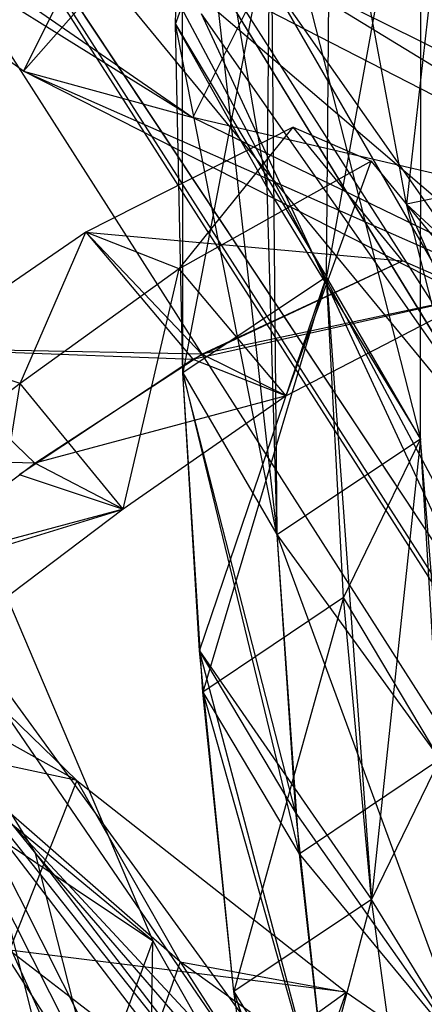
# Model space of a CAD drawing. Extents: x 5.4 to 34.8, y -14.7 to 14.7.
# Tile 15 of 251: x 8.923 to 9.565, y -8.42 to -6.858. Entities that reach past the tile are written whole.
import ezdxf

# ---------------------------------------------------------------- set-up
doc = ezdxf.new("R2010")
doc.units = 0
doc.header["$LTSCALE"] = 2.54
doc.layers.get('0').update_dxf_attribs({"color": 13, "linetype": 'CONTINUOUS'})

# ---------------------------------------------------------------- blocks, each defined once
blk = doc.blocks.new('BOHO_S_PM_7777_STL')
at = {"color": 0}
for p, q in [((9.7327, -7.6067, 15.0829), (8.6224, -5.7929, 15.0829)), ((8.6224, -5.7929, 15.0829), (9.7327, -7.6067, 14.8829)), ((9.7327, -7.6067, 14.8829), (8.6224, -5.7929, 14.8829)), ((8.6224, -5.7929, 15.0829), (9.7327, -7.6067, 14.8829)), ((9.7327, -7.6067, 15.0829), (8.6224, -5.7929, 15.0829)), ((8.6224, -5.7929, 14.8829), (9.8394, -8.0782, 14.8829)), ((8.6224, -5.7929, 14.8829), (9.8394, -8.0782, 14.8829)), ((9.7327, -7.6067, 14.8829), (8.6224, -5.7929, 14.8829)), ((9.9603, -7.9056, 1.9575), (8.6806, -5.9038, 1.9575)), ((9.9603, -7.9056, 1.9575), (8.6806, -5.9038, 1.9575)), ((8.4667, -6.0142, 2.3575), (9.7702, -8.0535, 2.3575)), ((8.4667, -6.0142, 2.3575), (9.7702, -8.0535, 2.3575)), ((9.7761, -8.0489, 1.9533), (8.4732, -6.0108, 1.9533)), ((9.7761, -8.0489, 1.9533), (8.4732, -6.0108, 1.9533)), ((8.3662, -6.066, 2.1533), (9.681, -8.1228, 2.1533)), ((8.3662, -6.066, 2.1533), (9.681, -8.1228, 2.1533)), ((9.1703, -6.865, 14.9759), (9.419, -6.1803, 15.5967)), ((9.1703, -6.865, 14.9759), (9.419, -6.1803, 15.5967)), ((9.419, -6.1803, 15.5967), (9.1822, -7.4182, 14.3964)), ((9.419, -6.1803, 15.5967), (9.1822, -7.4182, 14.3964)), ((9.41, -7.2659, 14.5187), (9.419, -6.1803, 15.5967)), ((9.41, -7.2659, 14.5187), (9.419, -6.1803, 15.5967)), ((9.41, -7.2659, 14.5187), (9.419, -6.1803, 15.5967)), ((7.7538, -6.2305, 4.4547), (8.948, -8.1812, 4.4547)), ((7.7538, -6.2305, 4.6547), (8.948, -8.1812, 4.4547)), ((7.7538, -6.2305, 4.4547), (8.948, -8.1812, 4.4547)), ((7.7538, -6.2305, 4.6547), (8.948, -8.1812, 4.4547)), ((7.7538, -6.2305, 4.6547), (8.948, -8.1812, 4.6547)), ((7.7538, -6.2305, 4.6547), (8.948, -8.1812, 4.6547)), ((8.9289, -6.9399, 3.3043), (8.0065, -6.2729, 4.9012)), ((8.0065, -6.2729, 4.9012), (9.1978, -7.0132, 3.1935)), ((8.0065, -6.2729, 4.9012), (9.1978, -7.0132, 3.1935)), ((8.9289, -6.9399, 3.3043), (8.0065, -6.2729, 4.9012)), ((8.6767, -6.3241, 15.0829), (9.7327, -7.6067, 15.0829)), ((8.6767, -6.3241, 15.0829), (9.7327, -7.6067, 15.0829)), ((8.6767, -6.3241, 15.0829), (9.8394, -8.0782, 15.0829)), ((9.8394, -8.0782, 14.8829), (8.6767, -6.3241, 14.8829)), ((9.8394, -8.0782, 14.8829), (8.6767, -6.3241, 14.8829)), ((9.8394, -8.0782, 14.8829), (8.6767, -6.3241, 15.0829)), ((9.8394, -8.0782, 14.8829), (8.6767, -6.3241, 15.0829)), ((8.6767, -6.3241, 15.0829), (9.8394, -8.0782, 15.0829)), ((9.1703, -6.865, 14.9759), (9.1806, -6.3314, 15.4951)), ((9.1703, -6.865, 14.9759), (9.1806, -6.3314, 15.4951)), ((9.1822, -7.4182, 14.3964), (9.1806, -6.3314, 15.4951)), ((9.1806, -6.3314, 15.4951), (9.3312, -7.6751, 14.4388)), ((9.1806, -6.3314, 15.4951), (9.3312, -7.6751, 14.4388)), ((9.1822, -7.4182, 14.3964), (9.1806, -6.3314, 15.4951)), ((9.3151, -7.123, 15.0261), (9.1806, -6.3314, 15.4951)), ((9.3151, -7.123, 15.0261), (9.1806, -6.3314, 15.4951)), ((9.5366, -7.1509, 15.7051), (9.3867, -6.3365, 16.2209)), ((9.5366, -7.1509, 15.7051), (9.3867, -6.3365, 16.2209)), ((8.2633, -6.3664, 4.7773), (9.1978, -7.0132, 3.1935)), ((8.2633, -6.3664, 4.7773), (9.1978, -7.0132, 3.1935)), ((9.6254, -6.3657, 16.0113), (9.5366, -7.1509, 15.7051)), ((9.6254, -6.3657, 16.0113), (9.5366, -7.1509, 15.7051)), ((9.5596, -6.4395, 15.6523), (9.41, -7.2659, 14.5187)), ((9.5596, -6.4395, 15.6523), (9.41, -7.2659, 14.5187)), ((9.5589, -7.5229, 14.5611), (9.5596, -6.4395, 15.6523)), ((9.5589, -7.5229, 14.5611), (9.5596, -6.4395, 15.6523)), ((9.3212, -6.5906, 15.5507), (9.3151, -7.123, 15.0261)), ((9.3212, -6.5906, 15.5507), (9.3151, -7.123, 15.0261)), ((9.3212, -6.5906, 15.5507), (9.5589, -7.5229, 14.5611)), ((9.3212, -6.5906, 15.5507), (9.5589, -7.5229, 14.5611)), ((9.3212, -6.5906, 15.5507), (9.3312, -7.6751, 14.4388)), ((9.3212, -6.5906, 15.5507), (9.3312, -7.6751, 14.4388)), ((9.3212, -6.5906, 15.5507), (9.5589, -7.5229, 14.5611)), ((8.9289, -6.9399, 3.3043), (9.0493, -6.6993, 3.4373)), ((8.9289, -6.9399, 3.3043), (9.0493, -6.6993, 3.4373)), ((8.9289, -6.9399, 3.3043), (9.1089, -6.7359, 3.3417)), ((8.9289, -6.9399, 3.3043), (9.1089, -6.7359, 3.3417)), ((10.0609, -7.2256, 1.9274), (9.1089, -6.7359, 3.3417)), ((9.9628, -7.4653, 1.7759), (9.1089, -6.7359, 3.3417)), ((10.0609, -7.2256, 1.9274), (9.1089, -6.7359, 3.3417)), ((9.9628, -7.4653, 1.7759), (9.1089, -6.7359, 3.3417)), ((9.3182, -6.7726, 3.3265), (9.1978, -7.0132, 3.1935)), ((9.3182, -6.7726, 3.3265), (9.1978, -7.0132, 3.1935)), ((9.3182, -6.7726, 3.3265), (10.34, -7.279, 1.8312)), ((10.0609, -7.2256, 1.9274), (9.3182, -6.7726, 3.3265)), ((10.0609, -7.2256, 1.9274), (9.3182, -6.7726, 3.3265)), ((9.3182, -6.7726, 3.3265), (10.34, -7.279, 1.8312)), ((7.8254, -6.7945, 4.4547), (8.948, -8.1812, 4.4547)), ((7.8254, -6.7945, 4.4547), (8.948, -8.1812, 4.4547)), ((7.8254, -6.7945, 4.6547), (8.948, -8.1812, 4.6547)), ((7.8254, -6.7945, 4.6547), (8.948, -8.1812, 4.6547)), ((10.0495, -7.8362, 2.1618), (9.3134, -6.785, 2.1618)), ((9.3134, -6.785, 2.1618), (9.9603, -7.9056, 1.9575)), ((10.0495, -7.8362, 2.1618), (9.3134, -6.785, 2.1618)), ((9.3134, -6.785, 2.1618), (9.9603, -7.9056, 1.9575)), ((9.7702, -8.0535, 2.3575), (9.2115, -6.849, 2.3618)), ((9.7702, -8.0535, 2.3575), (9.2115, -6.849, 2.3618)), ((9.9545, -7.9101, 2.3618), (9.2115, -6.849, 2.3618)), ((9.9545, -7.9101, 2.3618), (9.2115, -6.849, 2.3618)), ((9.1822, -7.4182, 14.3964), (9.1703, -6.865, 14.9759)), ((9.1703, -6.865, 14.9759), (9.41, -7.2659, 14.5187)), ((9.1703, -6.865, 14.9759), (9.41, -7.2659, 14.5187)), ((9.3312, -7.6751, 14.4388), (9.1703, -6.865, 14.9759)), ((9.1822, -7.4182, 14.3964), (9.1703, -6.865, 14.9759)), ((9.3312, -7.6751, 14.4388), (9.1703, -6.865, 14.9759)), ((9.3151, -7.123, 15.0261), (9.1703, -6.865, 14.9759)), ((9.3151, -7.123, 15.0261), (9.1703, -6.865, 14.9759)), ((9.9628, -7.4653, 1.7759), (8.9289, -6.9399, 3.3043)), ((8.9289, -6.9399, 3.3043), (9.1978, -7.0132, 3.1935)), ((8.9289, -6.9399, 3.3043), (9.1978, -7.0132, 3.1935)), ((8.9289, -6.9399, 3.3043), (10.2419, -7.5186, 1.6796)), ((8.9289, -6.9399, 3.3043), (10.2419, -7.5186, 1.6796)), ((9.9628, -7.4653, 1.7759), (8.9289, -6.9399, 3.3043)), ((10.34, -7.279, 1.8312), (9.1978, -7.0132, 3.1935)), ((9.1978, -7.0132, 3.1935), (10.2419, -7.5186, 1.6796)), ((10.34, -7.279, 1.8312), (9.1978, -7.0132, 3.1935)), ((9.1978, -7.0132, 3.1935), (10.2419, -7.5186, 1.6796)), ((9.3571, -7.0288, 1.7243), (9.0281, -7.1952, 2.4225)), ((9.3571, -7.0288, 1.7243), (9.0281, -7.1952, 2.4225)), ((9.176, -7.2533, 2.6769), (9.3571, -7.0288, 1.7243)), ((9.176, -7.2533, 2.6769), (9.3571, -7.0288, 1.7243)), ((9.3571, -7.0288, 1.7243), (9.481, -7.0827, 1.9921)), ((9.5303, -7.2407, 1.6015), (9.3571, -7.0288, 1.7243)), ((9.3571, -7.0288, 1.7243), (9.481, -7.0827, 1.9921)), ((9.5303, -7.2407, 1.6015), (9.3571, -7.0288, 1.7243)), ((9.481, -7.0827, 1.9921), (9.176, -7.2533, 2.6769)), ((9.481, -7.0827, 1.9921), (9.176, -7.2533, 2.6769)), ((9.3457, -7.455, 2.5329), (9.481, -7.0827, 1.9921)), ((9.3457, -7.455, 2.5329), (9.481, -7.0827, 1.9921)), ((9.481, -7.0827, 1.9921), (9.6542, -7.2947, 1.8693)), ((9.481, -7.0827, 1.9921), (9.6542, -7.2947, 1.8693)), ((9.7559, -7.1044, 15.5171), (9.5366, -7.1509, 15.7051)), ((9.7559, -7.1044, 15.5171), (9.5366, -7.1509, 15.7051)), ((9.3151, -7.123, 15.0261), (9.5589, -7.5229, 14.5611)), ((9.3151, -7.123, 15.0261), (9.5589, -7.5229, 14.5611)), ((9.3151, -7.123, 15.0261), (9.3312, -7.6751, 14.4388)), ((9.3151, -7.123, 15.0261), (9.3312, -7.6751, 14.4388)), ((9.737, -7.9342, 15.165), (9.5366, -7.1509, 15.7051)), ((9.5366, -7.1509, 15.7051), (9.7442, -7.3429, 15.605)), ((9.5366, -7.1509, 15.7051), (9.7442, -7.3429, 15.605)), ((9.5366, -7.1509, 15.7051), (9.9571, -8.1033, 15.0511)), ((9.5366, -7.1509, 15.7051), (9.9571, -8.1033, 15.0511)), ((9.737, -7.9342, 15.165), (9.5366, -7.1509, 15.7051)), ((9.0281, -7.1952, 2.4225), (8.759, -7.38, 3.1333)), ((9.0281, -7.1952, 2.4225), (8.759, -7.38, 3.1333)), ((9.0281, -7.1952, 2.4225), (8.759, -7.38, 3.1333)), ((8.9237, -7.4354, 3.3782), (9.0281, -7.1952, 2.4225)), ((8.9237, -7.4354, 3.3782), (9.0281, -7.1952, 2.4225)), ((9.176, -7.2533, 2.6769), (9.0281, -7.1952, 2.4225)), ((9.176, -7.2533, 2.6769), (9.0281, -7.1952, 2.4225)), ((9.0281, -7.1952, 2.4225), (9.1977, -7.3969, 2.2784)), ((9.0281, -7.1952, 2.4225), (9.1977, -7.3969, 2.2784)), ((9.0281, -7.1952, 2.4225), (9.5303, -7.2407, 1.6015)), ((9.0281, -7.1952, 2.4225), (9.5303, -7.2407, 1.6015)), ((9.0281, -7.1952, 2.4225), (9.5303, -7.2407, 1.6015)), ((9.2123, -7.3886, 2.2453), (9.0281, -7.1952, 2.4225)), ((9.2123, -7.3886, 2.2453), (9.0281, -7.1952, 2.4225)), ((9.1977, -7.3969, 2.2784), (9.5303, -7.2407, 1.6015)), ((9.1977, -7.3969, 2.2784), (9.5303, -7.2407, 1.6015)), ((9.2123, -7.3886, 2.2453), (9.5303, -7.2407, 1.6015)), ((9.2123, -7.3886, 2.2453), (9.5303, -7.2407, 1.6015)), ((9.6542, -7.2947, 1.8693), (9.5303, -7.2407, 1.6015)), ((9.6542, -7.2947, 1.8693), (9.5303, -7.2407, 1.6015)), ((9.6542, -7.2947, 1.8693), (9.5303, -7.2407, 1.6015)), ((9.176, -7.2533, 2.6769), (8.9237, -7.4354, 3.3782)), ((9.176, -7.2533, 2.6769), (8.9237, -7.4354, 3.3782)), ((9.0873, -7.6349, 3.2236), (9.176, -7.2533, 2.6769)), ((9.0873, -7.6349, 3.2236), (9.176, -7.2533, 2.6769)), ((9.3457, -7.455, 2.5329), (9.176, -7.2533, 2.6769)), ((9.3457, -7.455, 2.5329), (9.176, -7.2533, 2.6769)), ((9.41, -7.2659, 14.5187), (9.1822, -7.4182, 14.3964)), ((9.41, -7.2659, 14.5187), (9.1822, -7.4182, 14.3964)), ((9.41, -7.2659, 14.5187), (9.1822, -7.4182, 14.3964)), ((9.41, -7.2659, 14.5187), (9.1822, -7.4182, 14.3964)), ((9.2086, -7.8592, 13.8942), (9.41, -7.2659, 14.5187)), ((9.2086, -7.8592, 13.8942), (9.41, -7.2659, 14.5187)), ((9.41, -7.2659, 14.5187), (9.2139, -7.9251, 13.8153)), ((9.41, -7.2659, 14.5187), (9.2139, -7.9251, 13.8153)), ((9.5589, -7.5229, 14.5611), (9.41, -7.2659, 14.5187)), ((9.5589, -7.5229, 14.5611), (9.41, -7.2659, 14.5187)), ((9.4368, -7.775, 13.9486), (9.41, -7.2659, 14.5187)), ((9.4368, -7.775, 13.9486), (9.41, -7.2659, 14.5187)), ((9.41, -7.2659, 14.5187), (9.4815, -8.2541, 13.3555)), ((9.5589, -7.5229, 14.5611), (9.41, -7.2659, 14.5187)), ((9.41, -7.2659, 14.5187), (9.4815, -8.2541, 13.3555)), ((9.1977, -7.3969, 2.2784), (9.6542, -7.2947, 1.8693)), ((9.1977, -7.3969, 2.2784), (9.6542, -7.2947, 1.8693)), ((9.6542, -7.2947, 1.8693), (9.2123, -7.3886, 2.2453)), ((9.6542, -7.2947, 1.8693), (9.2123, -7.3886, 2.2453)), ((9.6542, -7.2947, 1.8693), (9.3457, -7.455, 2.5329)), ((9.6542, -7.2947, 1.8693), (9.3457, -7.455, 2.5329)), ((9.6542, -7.2947, 1.8693), (9.3457, -7.455, 2.5329)), ((9.5761, -8.849, 12.1618), (8.4568, -7.3105, 12.1618)), ((8.4568, -7.3105, 12.1618), (9.8136, -9.2942, 11.9575)), ((9.5761, -8.849, 12.1618), (8.4568, -7.3105, 12.1618)), ((8.4568, -7.3105, 12.1618), (9.8136, -9.2942, 11.9575)), ((8.9237, -7.4354, 3.3782), (8.759, -7.38, 3.1333)), ((8.9237, -7.4354, 3.3782), (8.759, -7.38, 3.1333)), ((8.759, -7.38, 3.1333), (9.1977, -7.3969, 2.2784)), ((8.759, -7.38, 3.1333), (9.1977, -7.3969, 2.2784)), ((9.2123, -7.3886, 2.2453), (8.759, -7.38, 3.1333)), ((9.2123, -7.3886, 2.2453), (8.759, -7.38, 3.1333)), ((8.9469, -7.5617, 2.9104), (8.759, -7.38, 3.1333)), ((8.9469, -7.5617, 2.9104), (8.759, -7.38, 3.1333)), ((8.9469, -7.5617, 2.9104), (9.2123, -7.3886, 2.2453)), ((8.9469, -7.5617, 2.9104), (9.2123, -7.3886, 2.2453)), ((9.3457, -7.455, 2.5329), (9.2123, -7.3886, 2.2453)), ((9.3457, -7.455, 2.5329), (9.2123, -7.3886, 2.2453)), ((8.9225, -7.5795, 2.9788), (9.1977, -7.3969, 2.2784)), ((8.9225, -7.5795, 2.9788), (9.1977, -7.3969, 2.2784)), ((9.1977, -7.3969, 2.2784), (9.3457, -7.455, 2.5329)), ((9.1977, -7.3969, 2.2784), (9.3457, -7.455, 2.5329)), ((9.2139, -7.9251, 13.8153), (9.1822, -7.4182, 14.3964)), ((9.1822, -7.4182, 14.3964), (9.3312, -7.6751, 14.4388)), ((9.1822, -7.4182, 14.3964), (9.3312, -7.6751, 14.4388)), ((9.1822, -7.4182, 14.3964), (9.3667, -8.1813, 13.8482)), ((9.1822, -7.4182, 14.3964), (9.3667, -8.1813, 13.8482)), ((9.2139, -7.9251, 13.8153), (9.1822, -7.4182, 14.3964)), ((9.2086, -7.8592, 13.8942), (9.1822, -7.4182, 14.3964)), ((9.3609, -8.1154, 13.9285), (9.1822, -7.4182, 14.3964)), ((9.2086, -7.8592, 13.8942), (9.1822, -7.4182, 14.3964)), ((9.3609, -8.1154, 13.9285), (9.1822, -7.4182, 14.3964)), ((9.1822, -7.4182, 14.3964), (9.3312, -7.6751, 14.4388)), ((9.1822, -7.4182, 14.3964), (9.3312, -7.6751, 14.4388)), ((8.9237, -7.4354, 3.3782), (8.7082, -7.5979, 4.093)), ((8.9237, -7.4354, 3.3782), (8.7082, -7.5979, 4.093)), ((8.8643, -7.8032, 3.9392), (8.9237, -7.4354, 3.3782)), ((8.8643, -7.8032, 3.9392), (8.9237, -7.4354, 3.3782)), ((9.0873, -7.6349, 3.2236), (8.9237, -7.4354, 3.3782)), ((9.0873, -7.6349, 3.2236), (8.9237, -7.4354, 3.3782)), ((9.3457, -7.455, 2.5329), (8.9469, -7.5617, 2.9104)), ((9.3457, -7.455, 2.5329), (8.9469, -7.5617, 2.9104)), ((9.3457, -7.455, 2.5329), (9.0873, -7.6349, 3.2236)), ((9.3457, -7.455, 2.5329), (9.0873, -7.6349, 3.2236)), ((9.3457, -7.455, 2.5329), (9.0873, -7.6349, 3.2236)), ((9.3312, -7.6751, 14.4388), (9.5589, -7.5229, 14.5611)), ((9.3312, -7.6751, 14.4388), (9.5589, -7.5229, 14.5611)), ((9.3312, -7.6751, 14.4388), (9.5589, -7.5229, 14.5611)), ((9.3312, -7.6751, 14.4388), (9.5589, -7.5229, 14.5611)), ((9.5589, -7.5229, 14.5611), (9.4368, -7.775, 13.9486)), ((9.5589, -7.5229, 14.5611), (9.4368, -7.775, 13.9486)), ((9.5589, -7.5229, 14.5611), (9.4815, -8.2541, 13.3555)), ((9.5589, -7.5229, 14.5611), (9.4815, -8.2541, 13.3555)), ((9.5896, -8.0311, 13.9815), (9.5589, -7.5229, 14.5611)), ((9.5896, -8.0311, 13.9815), (9.5589, -7.5229, 14.5611)), ((9.6379, -8.5093, 13.3765), (9.5589, -7.5229, 14.5611)), ((9.6379, -8.5093, 13.3765), (9.5589, -7.5229, 14.5611)), ((8.9469, -7.5617, 2.9104), (8.5329, -7.5517, 3.8537)), ((8.9469, -7.5617, 2.9104), (8.5329, -7.5517, 3.8537)), ((8.7208, -7.7329, 3.5946), (8.9469, -7.5617, 2.9104)), ((8.7208, -7.7329, 3.5946), (8.9469, -7.5617, 2.9104)), ((9.0873, -7.6349, 3.2236), (8.9469, -7.5617, 2.9104)), ((9.0873, -7.6349, 3.2236), (8.9469, -7.5617, 2.9104)), ((8.9225, -7.5795, 2.9788), (9.0873, -7.6349, 3.2236)), ((8.9225, -7.5795, 2.9788), (9.0873, -7.6349, 3.2236)), ((8.6891, -7.757, 3.6999), (9.0873, -7.6349, 3.2236)), ((8.6891, -7.757, 3.6999), (9.0873, -7.6349, 3.2236)), ((9.0873, -7.6349, 3.2236), (8.7208, -7.7329, 3.5946)), ((9.0873, -7.6349, 3.2236), (8.7208, -7.7329, 3.5946)), ((9.0873, -7.6349, 3.2236), (8.8643, -7.8032, 3.9392)), ((9.0873, -7.6349, 3.2236), (8.8643, -7.8032, 3.9392)), ((9.0873, -7.6349, 3.2236), (8.8643, -7.8032, 3.9392)), ((9.3312, -7.6751, 14.4388), (9.5896, -8.0311, 13.9815)), ((9.3312, -7.6751, 14.4388), (9.5896, -8.0311, 13.9815)), ((9.3312, -7.6751, 14.4388), (9.3667, -8.1813, 13.8482)), ((9.3312, -7.6751, 14.4388), (9.3667, -8.1813, 13.8482)), ((9.3312, -7.6751, 14.4388), (9.6379, -8.5093, 13.3765)), ((9.3312, -7.6751, 14.4388), (9.6379, -8.5093, 13.3765)), ((9.3312, -7.6751, 14.4388), (9.3609, -8.1154, 13.9285)), ((9.3312, -7.6751, 14.4388), (9.3609, -8.1154, 13.9285)), ((8.6234, -7.688, 8.0828), (9.0138, -8.0649, 7.2874)), ((8.6234, -7.688, 8.0828), (9.0138, -8.0649, 7.2874)), ((8.8902, -7.7453, 12.5216), (9.1346, -8.3193, 11.8393)), ((8.8902, -7.7453, 12.5216), (9.1346, -8.3193, 11.8393)), ((9.4368, -7.775, 13.9486), (9.2139, -7.9251, 13.8153)), ((9.4368, -7.775, 13.9486), (9.2139, -7.9251, 13.8153)), ((9.4368, -7.775, 13.9486), (9.2629, -8.4, 13.2109)), ((9.4368, -7.775, 13.9486), (9.2629, -8.4, 13.2109)), ((9.5896, -8.0311, 13.9815), (9.4368, -7.775, 13.9486)), ((9.5896, -8.0311, 13.9815), (9.4368, -7.775, 13.9486)), ((9.4815, -8.2541, 13.3555), (9.4368, -7.775, 13.9486)), ((9.4815, -8.2541, 13.3555), (9.4368, -7.775, 13.9486)), ((9.1778, -8.3527, 6.623), (8.5574, -7.8111, 7.8345)), ((8.5574, -7.8111, 7.8345), (9.0138, -8.0649, 7.2874)), ((8.5574, -7.8111, 7.8345), (9.0138, -8.0649, 7.2874)), ((8.5574, -7.8111, 7.8345), (9.0819, -8.6223, 6.5329)), ((8.5574, -7.8111, 7.8345), (9.0819, -8.6223, 6.5329)), ((9.1778, -8.3527, 6.623), (8.5574, -7.8111, 7.8345)), ((9.2629, -8.4, 13.2109), (9.2086, -7.8592, 13.8942)), ((9.2086, -7.8592, 13.8942), (9.4815, -8.2541, 13.3555)), ((9.2086, -7.8592, 13.8942), (9.4815, -8.2541, 13.3555)), ((9.4193, -8.6552, 13.2319), (9.2086, -7.8592, 13.8942)), ((9.2629, -8.4, 13.2109), (9.2086, -7.8592, 13.8942)), ((9.4193, -8.6552, 13.2319), (9.2086, -7.8592, 13.8942)), ((9.3609, -8.1154, 13.9285), (9.2086, -7.8592, 13.8942)), ((9.3609, -8.1154, 13.9285), (9.2086, -7.8592, 13.8942)), ((9.8136, -9.2942, 11.9575), (8.7326, -7.9327, 11.9575)), ((8.7326, -7.9327, 11.9575), (9.3107, -9.0717, 11.9533)), ((8.7326, -7.9327, 11.9575), (9.3107, -9.0717, 11.9533)), ((9.8136, -9.2942, 11.9575), (8.7326, -7.9327, 11.9575)), ((9.2629, -8.4, 13.2109), (9.2139, -7.9251, 13.8153)), ((9.2139, -7.9251, 13.8153), (9.3667, -8.1813, 13.8482)), ((9.2139, -7.9251, 13.8153), (9.3667, -8.1813, 13.8482)), ((9.2139, -7.9251, 13.8153), (9.4193, -8.6552, 13.2319)), ((9.2139, -7.9251, 13.8153), (9.4193, -8.6552, 13.2319)), ((9.2629, -8.4, 13.2109), (9.2139, -7.9251, 13.8153)), ((9.5761, -8.849, 12.1618), (8.7266, -7.9369, 12.3618)), ((8.7266, -7.9369, 12.3618), (9.4839, -8.9264, 12.3618)), ((9.5761, -8.849, 12.1618), (8.7266, -7.9369, 12.3618)), ((8.7266, -7.9369, 12.3618), (9.4839, -8.9264, 12.3618)), ((9.0138, -8.0649, 7.2874), (8.5056, -7.9564, 8.0189)), ((9.0138, -8.0649, 7.2874), (8.5056, -7.9564, 8.0189)), ((9.1346, -8.3193, 11.8393), (8.7658, -8.0154, 12.5618)), ((8.7658, -8.0154, 12.5618), (9.0298, -8.5994, 11.863)), ((9.1346, -8.3193, 11.8393), (8.7658, -8.0154, 12.5618)), ((8.7658, -8.0154, 12.5618), (9.0298, -8.5994, 11.863)), ((9.3667, -8.1813, 13.8482), (9.5896, -8.0311, 13.9815)), ((9.3667, -8.1813, 13.8482), (9.5896, -8.0311, 13.9815)), ((9.5896, -8.0311, 13.9815), (9.4815, -8.2541, 13.3555)), ((9.5896, -8.0311, 13.9815), (9.4815, -8.2541, 13.3555)), ((9.0138, -8.0649, 7.2874), (8.907, -8.3343, 7.2098)), ((9.0138, -8.0649, 7.2874), (8.907, -8.3343, 7.2098)), ((9.1778, -8.3527, 6.623), (9.0138, -8.0649, 7.2874)), ((9.0138, -8.0649, 7.2874), (9.441, -8.401, 6.4872)), ((9.1778, -8.3527, 6.623), (9.0138, -8.0649, 7.2874)), ((9.0138, -8.0649, 7.2874), (9.441, -8.401, 6.4872)), ((9.6379, -8.5093, 13.3765), (9.3609, -8.1154, 13.9285)), ((9.3609, -8.1154, 13.9285), (9.4193, -8.6552, 13.2319)), ((9.6379, -8.5093, 13.3765), (9.3609, -8.1154, 13.9285)), ((9.3609, -8.1154, 13.9285), (9.4193, -8.6552, 13.2319)), ((9.1291, -8.6594, 11.4341), (8.8676, -8.1413, 12.0944)), ((8.8676, -8.1413, 12.0944), (9.1346, -8.3193, 11.8393)), ((8.8676, -8.1413, 12.0944), (9.1346, -8.3193, 11.8393)), ((8.8676, -8.1413, 12.0944), (9.0968, -9.0473, 11.2955)), ((8.8676, -8.1413, 12.0944), (9.0968, -9.0473, 11.2955)), ((9.1291, -8.6594, 11.4341), (8.8676, -8.1413, 12.0944)), ((9.0746, -8.679, 4.4547), (8.948, -8.1812, 4.4547)), ((8.948, -8.1812, 4.4547), (10.6099, -10.3387, 4.4547)), ((9.0746, -8.679, 4.4547), (8.948, -8.1812, 4.4547)), ((8.948, -8.1812, 4.4547), (10.6099, -10.3387, 4.4547)), ((8.948, -8.1812, 4.4547), (10.447, -9.9088, 4.4547)), ((8.948, -8.1812, 4.6547), (8.948, -8.1812, 4.4547)), ((8.948, -8.1812, 4.6547), (8.948, -8.1812, 4.4547)), ((8.948, -8.1812, 4.6547), (10.447, -9.9088, 4.4547)), ((8.948, -8.1812, 4.4547), (10.447, -9.9088, 4.4547)), ((8.948, -8.1812, 4.6547), (10.447, -9.9088, 4.4547)), ((8.948, -8.1812, 4.6547), (10.447, -9.9088, 4.6547)), ((9.0746, -8.679, 4.6547), (8.948, -8.1812, 4.6547)), ((9.0746, -8.679, 4.6547), (8.948, -8.1812, 4.6547)), ((8.948, -8.1812, 4.6547), (10.447, -9.9088, 4.6547)), ((9.3667, -8.1813, 13.8482), (9.6379, -8.5093, 13.3765)), ((9.3667, -8.1813, 13.8482), (9.6379, -8.5093, 13.3765)), ((9.3667, -8.1813, 13.8482), (9.4193, -8.6552, 13.2319)), ((9.3667, -8.1813, 13.8482), (9.4193, -8.6552, 13.2319)), ((9.4815, -8.2541, 13.3555), (9.2629, -8.4, 13.2109)), ((9.4815, -8.2541, 13.3555), (9.2629, -8.4, 13.2109)), ((9.4815, -8.2541, 13.3555), (9.2629, -8.4, 13.2109)), ((9.4815, -8.2541, 13.3555), (9.3264, -8.8363, 12.5818)), ((9.4815, -8.2541, 13.3555), (9.3264, -8.8363, 12.5818)), ((9.6379, -8.5093, 13.3765), (9.4815, -8.2541, 13.3555)), ((9.6379, -8.5093, 13.3765), (9.4815, -8.2541, 13.3555)), ((9.5413, -8.6968, 12.7379), (9.4815, -8.2541, 13.3555)), ((9.5413, -8.6968, 12.7379), (9.4815, -8.2541, 13.3555)), ((9.6379, -8.5093, 13.3765), (9.4815, -8.2541, 13.3555)), ((9.1346, -8.3193, 11.8393), (9.0298, -8.5994, 11.863)), ((9.1346, -8.3193, 11.8393), (9.0298, -8.5994, 11.863)), ((9.1291, -8.6594, 11.4341), (9.1346, -8.3193, 11.8393)), ((9.1291, -8.6594, 11.4341), (9.1346, -8.3193, 11.8393)), ((9.1346, -8.3193, 11.8393), (9.4296, -8.8416, 11.1316)), ((9.1346, -8.3193, 11.8393), (9.4296, -8.8416, 11.1316)), ((9.441, -8.401, 6.4872), (8.907, -8.3343, 7.2098)), ((8.907, -8.3343, 7.2098), (9.345, -8.6706, 6.3971)), ((9.441, -8.401, 6.4872), (8.907, -8.3343, 7.2098)), ((8.907, -8.3343, 7.2098), (9.345, -8.6706, 6.3971)), ((9.1778, -8.3527, 6.623), (9.0819, -8.6223, 6.5329)), ((9.1778, -8.3527, 6.623), (9.0819, -8.6223, 6.5329)), ((9.3429, -8.4716, 6.324), (9.1778, -8.3527, 6.623)), ((9.1778, -8.3527, 6.623), (9.441, -8.401, 6.4872)), ((9.1778, -8.3527, 6.623), (9.441, -8.401, 6.4872)), ((9.1778, -8.3527, 6.623), (9.5476, -8.9296, 5.7148)), ((9.1778, -8.3527, 6.623), (9.5476, -8.9296, 5.7148)), ((9.3429, -8.4716, 6.324), (9.1778, -8.3527, 6.623)), ((9.3264, -8.8363, 12.5818), (9.2629, -8.4, 13.2109)), ((9.2629, -8.4, 13.2109), (9.4193, -8.6552, 13.2319)), ((9.2629, -8.4, 13.2109), (9.4193, -8.6552, 13.2319)), ((9.2629, -8.4, 13.2109), (9.4864, -9.0901, 12.5886)), ((9.2629, -8.4, 13.2109), (9.4864, -9.0901, 12.5886)), ((9.3264, -8.8363, 12.5818), (9.2629, -8.4, 13.2109)), ((9.4698, -8.994, 12.7389), (9.2629, -8.4, 13.2109)), ((9.3264, -8.8363, 12.5818), (9.2629, -8.4, 13.2109)), ((9.4698, -8.994, 12.7389), (9.2629, -8.4, 13.2109)), ((9.2629, -8.4, 13.2109), (9.4193, -8.6552, 13.2319)), ((9.2629, -8.4, 13.2109), (9.4193, -8.6552, 13.2319)), ((9.3429, -8.4716, 6.324), (9.441, -8.401, 6.4872)), ((9.3429, -8.4716, 6.324), (9.441, -8.401, 6.4872)), ((9.441, -8.401, 6.4872), (9.345, -8.6706, 6.3971)), ((9.441, -8.401, 6.4872), (9.345, -8.6706, 6.3971)), ((9.441, -8.401, 6.4872), (9.6079, -8.5152, 6.1903)), ((9.441, -8.401, 6.4872), (9.6079, -8.5152, 6.1903))]:
    blk.add_line(p, q, dxfattribs=at)

msp = doc.modelspace()

# ---------------------------------------------------------------- block references
at = {"color": 0}
msp.add_blockref('BOHO_S_PM_7777_STL', (0, 0), dxfattribs=at)

doc.saveas('drawing.dxf')
